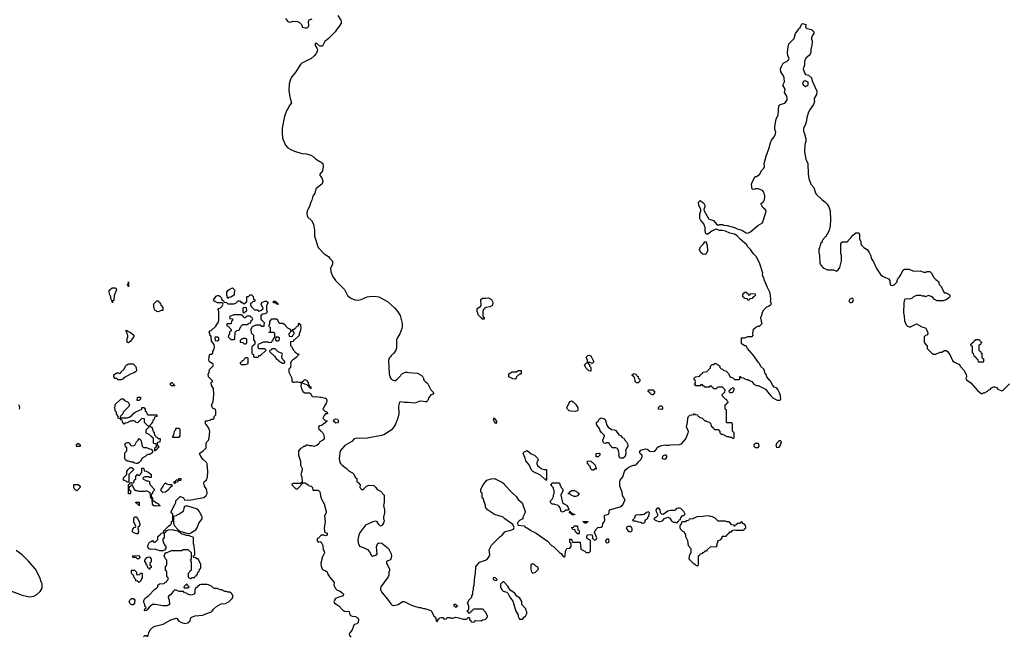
# Model space of a CAD drawing. Header units: inches. Extents: x 1861287 to 2052918, y 204622 to 437896.
# Tile 170 of 215: x 1972639 to 1985936, y 356541 to 364875. Entities that reach past the tile are written whole.
import ezdxf

# ---------------------------------------------------------------- set-up
doc = ezdxf.new("R2010")
doc.units = ezdxf.units.IN
doc.header["$MEASUREMENT"] = 0
for name, color, linetype in [('B9375', 7, 'Continuous'), ('B9376', 7, 'Continuous'), ('B9385', 7, 'Continuous'), ('B9386', 7, 'Continuous')]:
    doc.layers.add(name, color=color, linetype=linetype)

msp = doc.modelspace()

# ---------------------------------------------------------------- linework, layer by layer
at = {"layer": 'B9375', "color": 5}
for points, elevation in [([(1974370, 356534), (1974383, 356590), (1974401, 356630), (1974437, 356663), (1974470, 356679), (1974575, 356705), (1974678, 356762), (1974723, 356777), (1974750, 356785), (1974770, 356782), (1974772, 356770), (1974787, 356747), (1974826, 356726), (1974870, 356716), (1974910, 356722), (1974941, 356750), (1974949, 356791), (1974960, 356800), (1975010, 356818), (1975110, 356826), (1975154, 356846), (1975229, 356871), (1975240, 356880), (1975258, 356910), (1975295, 356945), (1975360, 356980), (1975416, 356984), (1975466, 357010), (1975510, 357054), (1975515, 357065), (1975515, 357090), (1975508, 357110), (1975500, 357120), (1975476, 357136), (1975450, 357138), (1975430, 357148), (1975410, 357148), (1975370, 357168), (1975350, 357168), (1975307, 357187), (1975268, 357188), (1975250, 357198), (1975230, 357218), (1975190, 357238), (1975170, 357242), (1975090, 357242), (1975070, 357238), (1975012, 357188), (1975002, 357170), (1975005, 357130), (1974992, 357110), (1974970, 357102), (1974950, 357098), (1974906, 357110), (1974890, 357126), (1974866, 357130), (1974850, 357146), (1974793, 357147), (1974750, 357166), (1974730, 357166), (1974710, 357148), (1974677, 357103), (1974654, 357090), (1974644, 357076), (1974642, 357070), (1974658, 357030), (1974662, 356970), (1974655, 356965), (1974630, 356955), (1974570, 356954), (1974470, 356969), (1974430, 356969), (1974385, 356935), (1974370, 356906), (1974358, 356902), (1974354, 356890), (1974330, 356886), (1974326, 356890), (1974328, 356912), (1974342, 356918), (1974346, 356930), (1974328, 356948), (1974328, 356970), (1974316, 356996), (1974316, 357024), (1974328, 357050), (1974350, 357072), (1974378, 357090), (1974463, 357177), (1974486, 357190), (1974506, 357210), (1974506, 357230), (1974526, 357250), (1974590, 357254), (1974610, 357274), (1974622, 357278), (1974626, 357290), (1974646, 357310), (1974646, 357330), (1974626, 357350), (1974626, 357410), (1974622, 357422), (1974606, 357430), (1974606, 357490), (1974622, 357498), (1974626, 357510), (1974626, 357570), (1974610, 357586), (1974588, 357630), (1974607, 357673), (1974630, 357674), (1974690, 357702), (1974830, 357702), (1974848, 357712), (1974870, 357714), (1974910, 357714), (1974953, 357673), (1974954, 357590), (1974942, 357570), (1974953, 357547), (1974954, 357430), (1974938, 357422), (1974933, 357407), (1974914, 357390), (1974914, 357350), (1974918, 357338), (1974944, 357324), (1974956, 357324), (1974970, 357334), (1975002, 357338), (1975007, 357353), (1975022, 357358), (1975027, 357373), (1975042, 357378), (1975046, 357410), (1975062, 357418), (1975066, 357450), (1975082, 357458), (1975086, 357470), (1975086, 357510), (1975050, 357586), (1975030, 357586), (1975022, 357602), (1974990, 357606), (1974986, 357610), (1974986, 357630), (1975002, 357638), (1975006, 357650), (1975006, 357690), (1974998, 357710), (1974996, 357764), (1974988, 357790), (1974987, 357867), (1974982, 357882), (1974950, 357888), (1974930, 357898), (1974890, 357902), (1974856, 357916), (1974830, 357922), (1974804, 357944), (1974788, 357950), (1974782, 357962), (1974730, 357969), (1974710, 357979), (1974645, 357975), (1974627, 357967), (1974613, 357967), (1974610, 357946), (1974598, 357942), (1974592, 357928), (1974590, 357866), (1974578, 357862), (1974574, 357850), (1974574, 357830), (1974582, 357810), (1974596, 357776), (1974614, 357750), (1974614, 357730), (1974593, 357707), (1974570, 357698), (1974530, 357698), (1974507, 357707), (1974488, 357708), (1974470, 357718), (1974410, 357715), (1974378, 357730), (1974368, 357750), (1974368, 357770), (1974390, 357814), (1974416, 357824), (1974430, 357834), (1974450, 357814), (1974470, 357814), (1974506, 357850), (1974506, 357890), (1974530, 357914), (1974542, 357918), (1974550, 357934), (1974582, 357938), (1974586, 357970), (1974602, 357978), (1974606, 357990), (1974648, 358030), (1974678, 358050), (1974688, 358070), (1974688, 358092), (1974702, 358098), (1974706, 358110), (1974706, 358190), (1974686, 358210), (1974686, 358230), (1974736, 358324), (1974746, 358350), (1974747, 358373), (1974806, 358430), (1974812, 358432), (1974850, 358414), (1974865, 358385), (1974870, 358382), (1974950, 358387), (1975124, 358416), (1975157, 358443), (1975169, 358470), (1975166, 358510), (1975157, 358537), (1975136, 358570), (1975124, 358610), (1975129, 358630), (1975162, 358658), (1975176, 358690), (1975181, 358770), (1975172, 358870), (1975161, 358890), (1975117, 358930), (1975084, 358970), (1975069, 359010), (1975089, 359031), (1975110, 359042), (1975158, 359090), (1975158, 359150), (1975168, 359170), (1975190, 359192), (1975198, 359222), (1975205, 359310), (1975193, 359353), (1975160, 359400), (1975148, 359410), (1975146, 359450), (1975150, 359454), (1975170, 359454), (1975215, 359465), (1975230, 359474), (1975250, 359474), (1975266, 359490), (1975266, 359510), (1975287, 359533), (1975288, 359590), (1975278, 359610), (1975250, 359622), (1975242, 359630), (1975229, 359670), (1975253, 359710), (1975262, 359810), (1975258, 359890), (1975227, 359933), (1975226, 359970), (1975246, 359990), (1975236, 360000)], 140), ([(1976313, 360000), (1976314, 359990), (1976330, 359974), (1976350, 359974), (1976370, 359982), (1976390, 359982), (1976410, 359974), (1976450, 359974), (1976478, 360000)], 140), ([(1976512, 360000), (1976534, 359970), (1976538, 359938), (1976550, 359934), (1976558, 359918), (1976572, 359912), (1976572, 359888), (1976567, 359887), (1976562, 359902), (1976546, 359910), (1976542, 359922), (1976526, 359930), (1976522, 359942), (1976488, 359948), (1976450, 359966), (1976442, 359958), (1976434, 359926), (1976445, 359885), (1976465, 359845), (1976490, 359832), (1976553, 359833), (1976564, 359824), (1976590, 359782), (1976630, 359778), (1976650, 359781), (1976690, 359771), (1976710, 359771), (1976770, 359758), (1976782, 359750), (1976785, 359710), (1976778, 359690), (1976762, 359670), (1976734, 359610), (1976754, 359590), (1976791, 359571), (1976794, 359550), (1976790, 359546), (1976770, 359546), (1976750, 359526), (1976734, 359490), (1976770, 359454), (1976790, 359454), (1976794, 359450), (1976778, 359442), (1976774, 359430), (1976750, 359418), (1976730, 359398), (1976712, 359388), (1976693, 359387), (1976674, 359370), (1976678, 359338), (1976690, 359334), (1976698, 359318), (1976710, 359314), (1976730, 359294), (1976742, 359270), (1976751, 359231), (1976750, 359206), (1976730, 359186), (1976694, 359170), (1976677, 359143), (1976650, 359118), (1976610, 359108), (1976590, 359115), (1976556, 359116), (1976530, 359126), (1976510, 359126), (1976498, 359122), (1976492, 359108), (1976473, 359107), (1976454, 359090), (1976430, 359078), (1976402, 359050), (1976405, 358990), (1976431, 358910), (1976432, 358852), (1976452, 358810), (1976451, 358770), (1976434, 358730), (1976451, 358690), (1976454, 358626), (1976434, 358610), (1976434, 358606), (1976330, 358606), (1976318, 358602), (1976314, 358590), (1976370, 358534), (1976390, 358534), (1976466, 358614), (1976490, 358614), (1976534, 358590), (1976550, 358574), (1976574, 358570), (1976594, 358550), (1976598, 358518), (1976610, 358514), (1976670, 358514), (1976690, 358494), (1976698, 358470), (1976700, 358440), (1976714, 358394), (1976750, 358332), (1976779, 358230), (1976776, 358210), (1976756, 358170), (1976766, 358090), (1976751, 358010), (1976753, 357953), (1976762, 357942), (1976790, 357934), (1976791, 357910), (1976770, 357898), (1976750, 357906), (1976710, 357906), (1976673, 357867), (1976658, 357862), (1976654, 357850), (1976654, 357830), (1976670, 357814), (1976690, 357822), (1976710, 357814), (1976732, 357770), (1976739, 357710), (1976751, 357690), (1976756, 357670), (1976727, 357613), (1976705, 357530), (1976708, 357490), (1976730, 357444), (1976770, 357427), (1976790, 357411), (1976796, 357390), (1976823, 357343), (1976884, 357270), (1976881, 357230), (1976905, 357185), (1976926, 357166), (1976965, 357150), (1976995, 357130), (1977011, 357110), (1977005, 357090), (1976948, 357072), (1976905, 357050), (1976888, 357030), (1976880, 357010), (1976890, 356990), (1976950, 356954), (1977000, 356900), (1977023, 356883), (1977050, 356878), (1977079, 356879), (1977090, 356872), (1977095, 356835), (1977104, 356824), (1977130, 356814), (1977176, 356810), (1977204, 356790), (1977215, 356770), (1977210, 356729), (1977191, 356710), (1977161, 356699), (1977150, 356690), (1977127, 356630), (1977095, 356590), (1977090, 356570), (1977094, 356550), (1977110, 356530)], 140), ([(1978101, 360000), (1978120, 359980), (1978144, 359964), (1978190, 359874), (1978232, 359830), (1978212, 359808), (1978190, 359806), (1978165, 359770), (1978150, 359726), (1978132, 359708), (1978110, 359709), (1978070, 359719), (1978030, 359714), (1977990, 359695), (1977970, 359694), (1977890, 359703), (1977830, 359703), (1977790, 359709), (1977770, 359704), (1977755, 359650), (1977757, 359550), (1977747, 359490), (1977714, 359406), (1977683, 359357), (1977655, 359325), (1977555, 359265), (1977526, 359254), (1977330, 359221), (1977230, 359214), (1977190, 359218), (1977156, 359210), (1977125, 359175), (1977030, 359118), (1976965, 359050), (1976955, 358950), (1976964, 358890), (1976970, 358878), (1976993, 358853), (1977051, 358810), (1977090, 358771), (1977131, 358751), (1977151, 358731), (1977170, 358694), (1977192, 358672), (1977194, 358630), (1977210, 358622), (1977238, 358590), (1977232, 358550), (1977250, 358532), (1977270, 358522), (1977288, 358532), (1977316, 358564), (1977350, 358582), (1977420, 358580), (1977450, 358554), (1977465, 358525), (1977510, 358502), (1977562, 358450), (1977561, 358350), (1977551, 358310), (1977565, 358250), (1977565, 358210), (1977552, 358150), (1977552, 358130), (1977562, 358110), (1977551, 358069), (1977530, 358038), (1977510, 358028), (1977488, 358050), (1977468, 358088), (1977450, 358095), (1977410, 358089), (1977310, 358045), (1977230, 357933), (1977213, 357890), (1977205, 357845), (1977210, 357805), (1977230, 357761), (1977290, 357739), (1977335, 357715), (1977363, 357683), (1977390, 357632), (1977405, 357625), (1977443, 357637), (1977468, 357652), (1977459, 357750), (1977470, 357792), (1977490, 357805), (1977530, 357801), (1977621, 357730), (1977657, 357657), (1977661, 357630), (1977651, 357590), (1977644, 357576), (1977594, 357550), (1977594, 357530), (1977631, 357451), (1977631, 357430), (1977625, 357410), (1977625, 357370), (1977615, 357345), (1977518, 357210), (1977511, 357190), (1977511, 357171), (1977536, 357130), (1977605, 357045), (1977650, 356978), (1977670, 356961), (1977690, 356958), (1977749, 356971), (1977810, 357012), (1977830, 357012), (1977930, 356961), (1977970, 356947), (1978030, 356931), (1978050, 356931), (1978090, 356918), (1978110, 356918), (1978190, 356891), (1978200, 356880), (1978230, 356814), (1978244, 356804), (1978260, 356780), (1978265, 356750), (1978270, 356742), (1978286, 356750), (1978286, 356770), (1978302, 356778), (1978306, 356790), (1978330, 356794), (1978353, 356793), (1978370, 356774), (1978402, 356778), (1978410, 356794), (1978447, 356793), (1978465, 356785), (1978490, 356785), (1978530, 356798), (1978570, 356792), (1978630, 356774), (1978670, 356774), (1978682, 356778), (1978690, 356794), (1978710, 356794), (1978714, 356790), (1978714, 356770), (1978733, 356753), (1978738, 356738), (1978750, 356734), (1978782, 356738), (1978786, 356750), (1978793, 356753), (1978870, 356752), (1978890, 356762), (1978926, 356770), (1978950, 356794), (1978958, 356810), (1978956, 356816), (1978930, 356866), (1978906, 356890), (1978902, 356902), (1978890, 356906), (1978770, 356906), (1978758, 356902), (1978753, 356887), (1978738, 356882), (1978733, 356867), (1978718, 356862), (1978710, 356846), (1978702, 356862), (1978686, 356870), (1978686, 356890), (1978702, 356898), (1978706, 356910), (1978706, 356950), (1978696, 356976), (1978686, 356990), (1978696, 357004), (1978706, 357030), (1978746, 357070), (1978746, 357090), (1978758, 357110), (1978758, 357150), (1978766, 357170), (1978767, 357207), (1978778, 357230), (1978784, 357350), (1978793, 357390), (1978800, 357480), (1978806, 357494), (1978850, 357542), (1978929, 357571), (1978958, 357590), (1978979, 357621), (1978987, 357647), (1978979, 357710), (1979010, 357774), (1979080, 357840), (1979126, 357890), (1979153, 357907), (1979189, 357951), (1979217, 357963), (1979270, 357975), (1979306, 357990), (1979318, 358010), (1979298, 358050), (1979190, 358129), (1979170, 358149), (1979127, 358167), (1979110, 358168), (1979050, 358189), (1978958, 358250), (1978930, 358288), (1978929, 358310), (1978918, 358350), (1978906, 358370), (1978902, 358402), (1978886, 358410), (1978886, 358470), (1978882, 358482), (1978868, 358488), (1978868, 358530), (1978898, 358590), (1978948, 358650), (1979006, 358670), (1979050, 358675), (1979160, 358620), (1979181, 358601), (1979190, 358585), (1979283, 358483), (1979346, 358426), (1979371, 358390), (1979425, 358345), (1979465, 358230), (1979464, 358216), (1979434, 358150), (1979434, 358130), (1979390, 358108), (1979372, 358090), (1979362, 358070), (1979365, 358045), (1979450, 358032), (1979470, 358012), (1979490, 358005), (1979542, 357970), (1979614, 357934), (1979766, 357826), (1979822, 357770), (1979851, 357751), (1979930, 357672), (1979957, 357657), (1979970, 357634), (1979990, 357614), (1980000, 357617)], 160), ([(1977700, 360000), (1977710, 359998), (1977714, 360000)], 160), ([(1972638, 359610), (1972640, 359630), (1972632, 359670)], 160), ([(1980000, 358237), (1979990, 358228), (1979970, 358218), (1979950, 358226), (1979937, 358277), (1979920, 358300), (1979910, 358309), (1979853, 358327), (1979828, 358328), (1979806, 358350), (1979806, 358370), (1979830, 358394), (1979848, 358430), (1979848, 358452), (1979858, 358470), (1979858, 358510), (1979848, 358528), (1979847, 358547), (1979826, 358570), (1979822, 358582), (1979806, 358590), (1979822, 358598), (1979830, 358614), (1979930, 358614), (1979933, 358593), (1979950, 358554), (1979972, 358530), (1979972, 358508), (1979945, 358450), (1979971, 358350), (1979990, 358331), (1980000, 358326)], 160), ([(1972530, 357153), (1972670, 357097), (1972770, 357074), (1972830, 357083), (1972870, 357105), (1972913, 357147), (1972942, 357190), (1972942, 357250), (1972935, 357270), (1972924, 357290), (1972910, 357338), (1972854, 357450), (1972757, 357557), (1972670, 357644), (1972590, 357702)], 160), ([(1974310, 356534), (1974330, 356552), (1974351, 356551), (1974358, 356538)], 140)]:
    msp.add_lwpolyline(points, dxfattribs=dict(at, elevation=elevation))
for points, elevation in [([(1974690, 359926), (1974666, 359950), (1974688, 359972), (1974692, 359972), (1974714, 359950), (1974718, 359938), (1974730, 359934), (1974730, 359926)], 140), ([(1974090, 359492), (1974116, 359504), (1974155, 359525), (1974181, 359559), (1974205, 359575), (1974286, 359610), (1974286, 359630), (1974290, 359634), (1974313, 359633), (1974334, 359610), (1974334, 359590), (1974353, 359573), (1974354, 359550), (1974370, 359534), (1974490, 359534), (1974492, 359510), (1974458, 359502), (1974452, 359468), (1974438, 359462), (1974433, 359427), (1974418, 359422), (1974413, 359407), (1974394, 359390), (1974398, 359378), (1974413, 359373), (1974434, 359350), (1974434, 359330), (1974444, 359304), (1974454, 359290), (1974458, 359258), (1974470, 359254), (1974478, 359238), (1974490, 359234), (1974510, 359214), (1974530, 359214), (1974534, 359210), (1974533, 359167), (1974498, 359162), (1974494, 359150), (1974498, 359118), (1974514, 359110), (1974512, 359090), (1974498, 359082), (1974490, 359066), (1974478, 359062), (1974470, 359046), (1974466, 359050), (1974466, 359090), (1974482, 359098), (1974486, 359110), (1974482, 359142), (1974450, 359146), (1974446, 359150), (1974446, 359210), (1974442, 359222), (1974430, 359226), (1974422, 359242), (1974410, 359246), (1974386, 359270), (1974348, 359288), (1974346, 359330), (1974386, 359370), (1974382, 359382), (1974367, 359387), (1974326, 359430), (1974326, 359470), (1974322, 359482), (1974290, 359486), (1974230, 359428), (1974206, 359430), (1974202, 359442), (1974170, 359458), (1974152, 359448), (1974130, 359448), (1974090, 359428), (1974058, 359422), (1974050, 359408), (1974042, 359422), (1974030, 359426), (1974022, 359462), (1974007, 359467), (1974002, 359482), (1973968, 359488), (1973968, 359510), (1973948, 359550), (1973946, 359570), (1973926, 359590), (1973926, 359610), (1973918, 359630), (1973928, 359650), (1973930, 359674), (1974008, 359752), (1974034, 359750), (1974054, 359730), (1974104, 359704), (1974122, 359670), (1974111, 359649), (1974034, 359570), (1974033, 359547), (1973994, 359510), (1973998, 359498), (1974010, 359494)], 140), ([(1974250, 359728), (1974226, 359730), (1974230, 359774), (1974272, 359772), (1974272, 359748)], 140), ([(1976910, 359422), (1976883, 359443), (1976878, 359450), (1976887, 359473), (1976910, 359482), (1976930, 359474), (1976942, 359450), (1976930, 359428)], 140), ([(1979070, 359418), (1979050, 359438), (1979038, 359470), (1979050, 359494), (1979065, 359465), (1979078, 359450), (1979078, 359430)], 160), ([(1974710, 359226), (1974706, 359230), (1974706, 359250), (1974722, 359258), (1974728, 359312), (1974746, 359330), (1974746, 359350), (1974750, 359354), (1974790, 359354), (1974800, 359340), (1974802, 359250), (1974790, 359226)], 140), ([(1974210, 358878), (1974190, 358882), (1974170, 358894), (1974150, 358895), (1974110, 358909), (1974089, 358909), (1974067, 358927), (1974058, 358950), (1974060, 359020), (1974086, 359050), (1974086, 359090), (1974066, 359110), (1974058, 359130), (1974066, 359150), (1974090, 359162), (1974110, 359162), (1974122, 359150), (1974138, 359118), (1974170, 359114), (1974195, 359125), (1974218, 359170), (1974238, 359190), (1974250, 359214), (1974273, 359193), (1974280, 359180), (1974293, 359113), (1974310, 359094), (1974350, 359092), (1974393, 359073), (1974412, 359072), (1974434, 359050), (1974433, 359027), (1974410, 359006), (1974390, 358998), (1974370, 358998), (1974352, 358988), (1974334, 358970), (1974292, 358948), (1974272, 358910), (1974250, 358888), (1974230, 358878)], 140), ([(1973410, 359106), (1973408, 359110), (1973408, 359132), (1973430, 359152), (1973454, 359130), (1973454, 359110), (1973450, 359106)], 140), ([(1979750, 358646), (1979742, 358662), (1979730, 358666), (1979670, 358718), (1979568, 358768), (1979550, 358786), (1979518, 358858), (1979474, 358914), (1979464, 358950), (1979438, 359010), (1979446, 359030), (1979490, 359051), (1979547, 359007), (1979591, 358990), (1979632, 358950), (1979642, 358930), (1979624, 358884), (1979622, 358870), (1979631, 358850), (1979661, 358821), (1979690, 358805), (1979726, 358794), (1979750, 358794), (1979754, 358790), (1979754, 358650)], 160), ([(1974090, 358626), (1974076, 358636), (1974050, 358646), (1974038, 358670), (1974050, 358694), (1974086, 358730), (1974087, 358767), (1974098, 358790), (1974130, 358822), (1974150, 358822), (1974171, 358811), (1974174, 358790), (1974113, 358727), (1974114, 358626), (1974110, 358626)], 140), ([(1974390, 358686), (1974378, 358698), (1974330, 358698), (1974310, 358686), (1974302, 358678), (1974302, 358670), (1974350, 358642), (1974370, 358642), (1974392, 358632), (1974392, 358610), (1974402, 358590), (1974454, 358530), (1974454, 358510), (1974434, 358490), (1974434, 358470), (1974418, 358462), (1974414, 358450), (1974418, 358418), (1974431, 358411), (1974434, 358374), (1974450, 358372), (1974485, 358345), (1974514, 358330), (1974518, 358318), (1974534, 358310), (1974530, 358306), (1974510, 358306), (1974490, 358298), (1974470, 358306), (1974450, 358306), (1974430, 358326), (1974426, 358390), (1974422, 358402), (1974408, 358410), (1974402, 358482), (1974350, 358506), (1974330, 358498), (1974250, 358498), (1974227, 358507), (1974208, 358508), (1974178, 358538), (1974162, 358582), (1974150, 358586), (1974138, 358582), (1974133, 358567), (1974118, 358562), (1974114, 358530), (1974118, 358518), (1974134, 358510), (1974134, 358470), (1974130, 358466), (1974110, 358466), (1974106, 358470), (1974108, 358592), (1974122, 358598), (1974126, 358614), (1974170, 358614), (1974186, 358630), (1974186, 358650), (1974206, 358670), (1974206, 358710), (1974222, 358718), (1974227, 358733), (1974234, 358730), (1974238, 358718), (1974250, 358714), (1974262, 358718), (1974266, 358730), (1974287, 358753), (1974286, 358810), (1974290, 358814), (1974310, 358814), (1974314, 358810), (1974318, 358778), (1974350, 358774), (1974364, 358764), (1974380, 358760), (1974414, 358730), (1974413, 358687)], 140), ([(1974730, 358606), (1974726, 358610), (1974726, 358630), (1974742, 358638), (1974750, 358654), (1974782, 358658), (1974790, 358674), (1974813, 358673), (1974814, 358650), (1974810, 358646), (1974790, 358646), (1974778, 358642), (1974770, 358626), (1974738, 358622)], 140), ([(1973410, 358508), (1973383, 358523), (1973368, 358550), (1973370, 358594), (1973430, 358594), (1973454, 358570), (1973450, 358546)], 140), ([(1974570, 358486), (1974546, 358510), (1974548, 358530), (1974568, 358550), (1974587, 358593), (1974610, 358614), (1974624, 358604), (1974650, 358594), (1974693, 358593), (1974693, 358567), (1974678, 358562), (1974674, 358550), (1974658, 358542), (1974653, 358527), (1974610, 358488)], 140), ([(1974250, 358306), (1974242, 358322), (1974227, 358327), (1974222, 358342), (1974207, 358347), (1974207, 358353), (1974253, 358353), (1974254, 358310)], 140), ([(1974910, 358301), (1974880, 358300), (1974865, 358295), (1974862, 358290), (1974845, 358230), (1974790, 358189), (1974761, 358179), (1974750, 358168), (1974718, 358162), (1974714, 358150), (1974714, 358070), (1974730, 358034), (1974780, 357980), (1974802, 357962), (1974910, 357931), (1974930, 357931), (1974950, 357938), (1975019, 357981), (1975035, 358005), (1975056, 358070), (1975103, 358130), (1975103, 358150), (1975097, 358170), (1975086, 358186), (1975067, 358230), (1975040, 358260)], 140), ([(1974210, 357926), (1974168, 357948), (1974158, 357970), (1974166, 357990), (1974190, 358014), (1974202, 358018), (1974206, 358030), (1974178, 358090), (1974178, 358130), (1974190, 358154), (1974210, 358154), (1974230, 358134), (1974250, 358094), (1974262, 358050), (1974253, 358027), (1974238, 358022), (1974234, 358010), (1974242, 357950), (1974230, 357928)], 140), ([(1974230, 357588), (1974210, 357606), (1974170, 357606), (1974166, 357610), (1974166, 357630), (1974250, 357634), (1974262, 357610), (1974250, 357589)], 140), ([(1974390, 357446), (1974382, 357462), (1974367, 357467), (1974362, 357502), (1974347, 357507), (1974346, 357530), (1974328, 357550), (1974328, 357572), (1974356, 357604), (1974370, 357612), (1974390, 357614), (1974412, 357590), (1974412, 357548), (1974394, 357530), (1974398, 357498), (1974412, 357492), (1974412, 357470), (1974398, 357462)], 140), ([(1974230, 357374), (1974262, 357378), (1974270, 357394), (1974293, 357393), (1974292, 357330), (1974282, 357318), (1974274, 357290), (1974250, 357268), (1974230, 357286), (1974206, 357290), (1974206, 357310), (1974186, 357330), (1974182, 357362), (1974170, 357366), (1974148, 357388), (1974150, 357434), (1974190, 357434), (1974214, 357410), (1974218, 357378)], 140), ([(1979550, 357518), (1979542, 357510), (1979542, 357450), (1979550, 357414), (1979570, 357394), (1979590, 357402), (1979606, 357410), (1979646, 357450), (1979635, 357475), (1979610, 357488), (1979590, 357508), (1979576, 357516)], 160), ([(1979050, 357338), (1979034, 357330), (1979034, 357310), (1979070, 357294), (1979082, 357298), (1979086, 357310), (1979070, 357326)], 160), ([(1974890, 357246), (1974854, 357210), (1974858, 357198), (1974870, 357194), (1974910, 357194), (1974926, 357210), (1974907, 357227), (1974902, 357242)], 140), ([(1979164, 357276), (1979133, 357247), (1979132, 357210), (1979152, 357170), (1979170, 357152), (1979216, 357136), (1979230, 357122), (1979256, 357070), (1979298, 357018), (1979341, 356881), (1979372, 356830), (1979372, 356810), (1979390, 356774), (1979430, 356772), (1979456, 356804), (1979468, 356812), (1979488, 356850), (1979488, 356870), (1979478, 356890), (1979474, 356914), (1979418, 356970), (1979422, 356990), (1979419, 357010), (1979395, 357055), (1979349, 357089), (1979325, 357125), (1979263, 357163), (1979230, 357218), (1979175, 357275)], 160), ([(1974150, 356966), (1974126, 356990), (1974118, 357010), (1974126, 357030), (1974150, 357052), (1974172, 357052), (1974184, 357044), (1974192, 357030), (1974191, 356990), (1974170, 356968)], 140), ([(1978530, 356926), (1978522, 356942), (1978506, 356950), (1978506, 356970), (1978510, 356974), (1978530, 356974), (1978538, 356958), (1978554, 356950), (1978538, 356942)], 160)]:
    msp.add_lwpolyline(points, close=True, dxfattribs=dict(at, elevation=elevation))
at = {"layer": 'B9376', "color": 5}
for points, elevation in [([(1976934, 364930), (1976976, 364870), (1976979, 364850), (1976979, 364830), (1976959, 364790), (1976924, 364750), (1976899, 364710), (1976810, 364621), (1976760, 364580), (1976730, 364515), (1976690, 364515), (1976650, 364555), (1976630, 364555), (1976628, 364528), (1976651, 364491), (1976659, 364470), (1976657, 364450), (1976643, 364417), (1976615, 364385), (1976570, 364346), (1976510, 364319), (1976450, 364285), (1976432, 364268), (1976404, 364230), (1976368, 364170), (1976316, 364104), (1976297, 364070), (1976276, 364010), (1976274, 363914), (1976293, 363810), (1976311, 363750), (1976277, 363710), (1976270, 363690), (1976245, 363650), (1976214, 363570), (1976184, 363410), (1976184, 363350), (1976190, 363274), (1976196, 363250), (1976230, 363178), (1976261, 363141), (1976290, 363123), (1976350, 363096), (1976450, 363068), (1976510, 363061), (1976570, 363043), (1976604, 363024), (1976634, 362994), (1976690, 362958), (1976710, 362951), (1976731, 362930), (1976736, 362890), (1976727, 362833), (1976721, 362819), (1976692, 362788), (1976691, 362770), (1976717, 362737), (1976728, 362710), (1976731, 362689), (1976723, 362657), (1976703, 362637), (1976638, 362590), (1976625, 362530), (1976598, 362490), (1976591, 362470), (1976586, 362434), (1976570, 362408), (1976551, 362349), (1976519, 362290), (1976516, 362250), (1976526, 362210), (1976580, 362160), (1976605, 362110), (1976620, 362030), (1976620, 361950), (1976670, 361798), (1976752, 361710), (1976810, 361672), (1976825, 361645), (1976862, 361610), (1976862, 361570), (1976838, 361510), (1976841, 361470), (1976865, 361410), (1976903, 361350), (1977027, 361230), (1977065, 361145), (1977110, 361111), (1977167, 361087), (1977210, 361083), (1977250, 361093), (1977333, 361127), (1977365, 361135), (1977430, 361137), (1977490, 361127), (1977604, 361064), (1977702, 360982), (1977747, 360927), (1977775, 360875), (1977804, 360770), (1977806, 360730), (1977801, 360699), (1977773, 360627), (1977736, 360570), (1977729, 360550), (1977726, 360434), (1977718, 360410), (1977690, 360366), (1977670, 360346), (1977658, 360342), (1977642, 360310), (1977630, 360298), (1977621, 360270), (1977630, 360092), (1977639, 360050), (1977650, 360025), (1977670, 360006), (1977700, 360000)], 160), ([(1976228, 364890), (1976256, 364856), (1976270, 364845), (1976290, 364843), (1976333, 364853), (1976391, 364851), (1976417, 364837), (1976445, 364810), (1976454, 364786), (1976454, 364774), (1976495, 364765), (1976515, 364765), (1976530, 364772), (1976538, 364782), (1976542, 364790), (1976539, 364850), (1976549, 364871), (1976590, 364887)], 160), ([(1975236, 360000), (1975187, 360047), (1975186, 360090), (1975196, 360104), (1975198, 360130), (1975208, 360150), (1975248, 360190), (1975255, 360210), (1975250, 360218), (1975202, 360250), (1975194, 360270), (1975196, 360324), (1975207, 360353), (1975230, 360354), (1975246, 360370), (1975246, 360390), (1975256, 360404), (1975267, 360433), (1975268, 360450), (1975267, 360487), (1975228, 360530), (1975226, 360590), (1975222, 360602), (1975206, 360610), (1975206, 360630), (1975198, 360650), (1975209, 360670), (1975224, 360676), (1975287, 360733), (1975322, 360790), (1975328, 360810), (1975328, 360890), (1975326, 360930), (1975318, 360950), (1975320, 360960), (1975326, 360970), (1975350, 360982), (1975375, 361005), (1975386, 361030), (1975382, 361042), (1975367, 361047), (1975310, 361049), (1975269, 361069), (1975258, 361090), (1975290, 361138), (1975310, 361145), (1975330, 361145), (1975340, 361140), (1975360, 361120), (1975370, 361094), (1975393, 361073), (1975398, 361058), (1975430, 361054), (1975450, 361034), (1975530, 361034), (1975556, 361044), (1975590, 361074), (1975610, 361074), (1975630, 361054), (1975653, 361053), (1975658, 361038), (1975670, 361034), (1975682, 361038), (1975687, 361053), (1975702, 361058), (1975706, 361070), (1975706, 361130), (1975710, 361134), (1975730, 361134), (1975750, 361154), (1975770, 361154), (1975793, 361133), (1975798, 361098), (1975814, 361090), (1975814, 361070), (1975810, 361066), (1975790, 361066), (1975773, 361047), (1975758, 361042), (1975754, 361030), (1975758, 360998), (1975770, 360994), (1975810, 360954), (1975850, 360954), (1975858, 360938), (1975870, 360934), (1975896, 360944), (1975926, 360970), (1975898, 361030), (1975907, 361053), (1975949, 361071), (1975970, 361072), (1975993, 361053), (1975972, 361010), (1975972, 360950), (1975982, 360930), (1975973, 360907), (1975950, 360898), (1975924, 360896), (1975898, 360882), (1975894, 360870), (1975894, 360830), (1975898, 360818), (1975910, 360814), (1975940, 360780), (1975942, 360770), (1975934, 360750), (1975934, 360730), (1975908, 360728), (1975887, 360747), (1975830, 360748), (1975778, 360722), (1975762, 360690), (1975764, 360644), (1975794, 360610), (1975794, 360550), (1975813, 360527), (1975814, 360490), (1975798, 360482), (1975794, 360470), (1975778, 360462), (1975774, 360450), (1975774, 360370), (1975778, 360358), (1975794, 360350), (1975798, 360318), (1975810, 360314), (1975850, 360314), (1975862, 360318), (1975870, 360334), (1975890, 360334), (1975966, 360410), (1975950, 360426), (1975867, 360427), (1975858, 360450), (1975858, 360470), (1975866, 360490), (1975930, 360522), (1975990, 360522), (1976010, 360514), (1976042, 360518), (1976047, 360533), (1976062, 360538), (1976066, 360570), (1976082, 360578), (1976086, 360590), (1976086, 360630), (1976082, 360642), (1976070, 360646), (1976010, 360646), (1976006, 360650), (1976022, 360658), (1976026, 360670), (1976026, 360710), (1976006, 360730), (1976007, 360747), (1976018, 360770), (1976018, 360790), (1976030, 360814), (1976046, 360830), (1976110, 360834), (1976140, 360780), (1976152, 360772), (1976191, 360771), (1976222, 360750), (1976232, 360732), (1976254, 360710), (1976290, 360694), (1976298, 360678), (1976310, 360674), (1976322, 360678), (1976330, 360694), (1976350, 360694), (1976387, 360733), (1976402, 360738), (1976406, 360770), (1976410, 360774), (1976418, 360758), (1976430, 360754), (1976434, 360710), (1976433, 360673), (1976412, 360630), (1976412, 360608), (1976350, 360546), (1976338, 360542), (1976330, 360526), (1976298, 360522), (1976294, 360510), (1976294, 360470), (1976312, 360452), (1976330, 360414), (1976354, 360390), (1976358, 360378), (1976373, 360373), (1976390, 360354), (1976410, 360354), (1976414, 360350), (1976398, 360342), (1976394, 360330), (1976374, 360310), (1976351, 360289), (1976325, 360275), (1976306, 360254), (1976298, 360230), (1976302, 360210), (1976294, 360190), (1976294, 360170), (1976278, 360162), (1976274, 360150), (1976274, 360110), (1976312, 360032), (1976313, 360000)], 140), ([(1977714, 360000), (1977733, 360010), (1977759, 360041), (1977810, 360091), (1977850, 360112), (1977870, 360112), (1977890, 360105), (1978010, 360096), (1978062, 360070), (1978082, 360050), (1978091, 360030), (1978092, 360010), (1978101, 360000)], 160), ([(1976478, 360000), (1976490, 360011), (1976510, 360002), (1976512, 360000)], 140)]:
    msp.add_lwpolyline(points, dxfattribs=dict(at, elevation=elevation))
for points, elevation in [([(1974110, 361266), (1974102, 361282), (1974089, 361290), (1974102, 361298), (1974106, 361330), (1974110, 361334)], 140), ([(1973890, 361046), (1973888, 361070), (1973870, 361106), (1973868, 361130), (1973856, 361156), (1973849, 361190), (1973849, 361211), (1973856, 361224), (1973886, 361250), (1973927, 361253), (1973942, 361242), (1973944, 361224), (1973914, 361146), (1973910, 361086), (1973894, 361070), (1973894, 361050)], 140), ([(1975450, 361106), (1975438, 361150), (1975438, 361190), (1975450, 361214), (1975466, 361230), (1975512, 361252), (1975534, 361230), (1975542, 361210), (1975534, 361190), (1975534, 361150), (1975490, 361126), (1975458, 361122)], 140), ([(1974510, 360928), (1974490, 360929), (1974481, 360941), (1974470, 360946), (1974454, 360970), (1974450, 360986), (1974450, 361034), (1974490, 361074), (1974513, 361073), (1974518, 361058), (1974534, 361050), (1974550, 361014), (1974573, 360987), (1974574, 360950), (1974570, 360946), (1974550, 360946)], 140), ([(1976130, 361026), (1976108, 361028), (1976102, 361042), (1976090, 361046), (1976070, 361046), (1976066, 361050), (1976066, 361070), (1976094, 361070), (1976098, 361058), (1976114, 361050), (1976118, 361038), (1976130, 361034)], 140), ([(1978910, 360826), (1978887, 360827), (1978882, 360842), (1978870, 360846), (1978830, 360886), (1978827, 360907), (1978818, 360930), (1978818, 360970), (1978862, 360998), (1978869, 361010), (1978868, 361092), (1978887, 361113), (1978930, 361111), (1978970, 361116), (1979010, 361091), (1979026, 361066), (1979030, 361046), (1979022, 361018), (1979014, 361006), (1978990, 360994), (1978937, 360983), (1978912, 360968), (1978904, 360956), (1978892, 360930), (1978893, 360873), (1978898, 360858), (1978912, 360850)], 160), ([(1975690, 360986), (1975658, 360982), (1975654, 360970), (1975654, 360930), (1975658, 360918), (1975670, 360914), (1975687, 360933), (1975702, 360938), (1975706, 360950), (1975702, 360982)], 140), ([(1975630, 360886), (1975530, 360886), (1975478, 360862), (1975474, 360850), (1975478, 360838), (1975513, 360833), (1975514, 360810), (1975498, 360802), (1975494, 360770), (1975490, 360766), (1975450, 360766), (1975438, 360762), (1975434, 360750), (1975438, 360738), (1975453, 360733), (1975493, 360687), (1975494, 360670), (1975474, 360650), (1975474, 360630), (1975464, 360616), (1975454, 360590), (1975490, 360554), (1975530, 360554), (1975542, 360558), (1975546, 360570), (1975547, 360653), (1975570, 360674), (1975602, 360678), (1975626, 360730), (1975650, 360754), (1975710, 360754), (1975722, 360758), (1975730, 360774), (1975762, 360778), (1975766, 360810), (1975782, 360818), (1975786, 360830), (1975782, 360842), (1975767, 360847), (1975762, 360862), (1975750, 360866), (1975710, 360866), (1975698, 360862), (1975690, 360846), (1975670, 360846), (1975662, 360862), (1975650, 360866), (1975642, 360882)], 140), ([(1974110, 360509), (1974088, 360510), (1974088, 360568), (1974098, 360590), (1974098, 360610), (1974088, 360628), (1974082, 360662), (1974066, 360670), (1974070, 360674), (1974090, 360674), (1974102, 360662), (1974130, 360652), (1974182, 360610), (1974182, 360590), (1974174, 360586), (1974130, 360524)], 140), ([(1976330, 360666), (1976298, 360662), (1976293, 360647), (1976274, 360630), (1976278, 360598), (1976310, 360594), (1976322, 360598), (1976327, 360613), (1976346, 360630), (1976342, 360662)], 140), ([(1975310, 360586), (1975278, 360582), (1975274, 360570), (1975278, 360538), (1975310, 360534), (1975326, 360550), (1975326, 360570)], 140), ([(1975690, 360566), (1975650, 360566), (1975638, 360562), (1975633, 360547), (1975618, 360542), (1975614, 360530), (1975618, 360518), (1975650, 360514), (1975670, 360494), (1975690, 360494), (1975702, 360498), (1975706, 360510), (1975706, 360550), (1975702, 360562)], 140), ([(1976130, 360586), (1976098, 360582), (1976094, 360550), (1976110, 360534), (1976130, 360534), (1976142, 360538), (1976146, 360570)], 140), ([(1976090, 360426), (1976050, 360426), (1976038, 360422), (1976034, 360410), (1976018, 360402), (1976014, 360390), (1976084, 360324), (1976105, 360285), (1976133, 360273), (1976138, 360258), (1976164, 360244), (1976190, 360234), (1976210, 360234), (1976218, 360242), (1976218, 360250), (1976210, 360266), (1976187, 360287), (1976178, 360310), (1976178, 360330), (1976186, 360350), (1976182, 360362), (1976130, 360386)], 140), ([(1975710, 360306), (1975690, 360306), (1975650, 360266), (1975638, 360262), (1975633, 360247), (1975618, 360242), (1975614, 360230), (1975630, 360214), (1975690, 360214), (1975710, 360222), (1975726, 360230), (1975726, 360290), (1975722, 360302)], 140), ([(1973970, 360006), (1973950, 360026), (1973930, 360026), (1973908, 360048), (1973910, 360074), (1973926, 360090), (1973950, 360102), (1973970, 360102), (1973990, 360094), (1974002, 360098), (1974006, 360110), (1974048, 360150), (1974066, 360190), (1974086, 360210), (1974110, 360222), (1974170, 360222), (1974177, 360217), (1974202, 360190), (1974212, 360170), (1974214, 360130), (1974204, 360116), (1974180, 360100), (1974137, 360083), (1974045, 360035), (1974037, 360023), (1974010, 360008)], 140), ([(1979330, 360018), (1979300, 360020), (1979246, 360050), (1979246, 360090), (1979290, 360114), (1979350, 360114), (1979370, 360134), (1979410, 360134), (1979410, 360086), (1979390, 360086), (1979350, 360046), (1979338, 360022)], 160)]:
    msp.add_lwpolyline(points, close=True, dxfattribs=dict(at, elevation=elevation))
at = {"layer": 'B9385', "color": 5, "elevation": 160}
for points in [[(1980000, 357617), (1980002, 357618), (1980006, 357630), (1980008, 357690), (1980026, 357730), (1980067, 357733), (1980087, 357753), (1980087, 357787), (1980082, 357802), (1980068, 357810), (1980070, 357854), (1980092, 357852), (1980098, 357818), (1980110, 357814), (1980210, 357814), (1980218, 357718), (1980272, 357692), (1980290, 357674), (1980330, 357674), (1980346, 357690), (1980346, 357830), (1980342, 357842), (1980302, 357862), (1980298, 357870), (1980300, 357900), (1980310, 357912), (1980350, 357918), (1980372, 357912), (1980373, 357873), (1980378, 357858), (1980390, 357854), (1980402, 357842), (1980416, 357844), (1980426, 357850), (1980435, 357870), (1980402, 357942), (1980409, 357971), (1980450, 358014), (1980470, 358011), (1980490, 358016), (1980509, 358030), (1980514, 358066), (1980532, 358088), (1980543, 358110), (1980535, 358150), (1980538, 358170), (1980543, 358177), (1980590, 358194), (1980598, 358210), (1980598, 358230), (1980606, 358250), (1980749, 358291), (1980783, 358317), (1980815, 358390), (1980795, 358415), (1980778, 358450), (1980775, 358490), (1980742, 358570), (1980742, 358630), (1980749, 358651), (1980783, 358697), (1980808, 358770), (1980826, 358794), (1980850, 358818), (1980890, 358842), (1980930, 358852), (1980950, 358852), (1980970, 358862), (1980990, 358894), (1981030, 358934), (1981046, 358970), (1981046, 358990), (1981023, 359003), (1981008, 359028), (1981025, 359055), (1981090, 359076), (1981111, 359071), (1981150, 359045), (1981200, 359040), (1981215, 359045), (1981238, 359070), (1981250, 359091), (1981270, 359105), (1981310, 359121), (1981350, 359131), (1981370, 359126), (1981410, 359126), (1981430, 359131), (1981550, 359132), (1981578, 359142), (1981635, 359210), (1981665, 359290), (1981669, 359310), (1981642, 359370), (1981659, 359430), (1981662, 359490), (1981669, 359510), (1981690, 359532), (1981742, 359538), (1981750, 359554), (1981758, 359538), (1981793, 359533), (1981798, 359518), (1981813, 359513), (1981818, 359498), (1981850, 359494), (1981890, 359454), (1981910, 359454), (1981924, 359444), (1981950, 359434), (1981972, 359412), (1981978, 359378), (1981992, 359372), (1981998, 359358), (1982013, 359353), (1982018, 359338), (1982030, 359334), (1982070, 359334), (1982094, 359310), (1982094, 359290), (1982110, 359274), (1982130, 359274), (1982190, 359242), (1982210, 359242), (1982230, 359232), (1982250, 359234), (1982270, 359214), (1982282, 359218), (1982286, 359230), (1982286, 359290), (1982267, 359313), (1982266, 359410), (1982262, 359422), (1982250, 359426), (1982190, 359426), (1982186, 359430), (1982186, 359590), (1982182, 359602), (1982166, 359610), (1982166, 359670), (1982182, 359678), (1982187, 359693), (1982202, 359698), (1982206, 359710), (1982187, 359727), (1982182, 359742), (1982170, 359746), (1982130, 359786), (1982126, 359810), (1982147, 359833), (1982162, 359838), (1982166, 359870), (1982130, 359906), (1982070, 359906), (1982058, 359902), (1982050, 359886), (1982010, 359886), (1982002, 359902), (1981987, 359907), (1981982, 359922), (1981970, 359926), (1981958, 359922), (1981950, 359906), (1981890, 359906), (1981882, 359922), (1981867, 359927), (1981862, 359942), (1981850, 359946), (1981838, 359942), (1981830, 359926), (1981770, 359928), (1981762, 359942), (1981746, 359950), (1981762, 359958), (1981766, 359970), (1981762, 360000)], [(1981013, 360000), (1981014, 359990), (1980990, 359966), (1980970, 359966), (1980950, 359986), (1980949, 360000)], [(1982493, 360000), (1982524, 359984), (1982554, 359950), (1982590, 359932), (1982614, 359930), (1982710, 359882), (1982760, 359820), (1982771, 359811), (1982782, 359790), (1982810, 359762), (1982870, 359732), (1982910, 359734), (1982918, 359750), (1982915, 359790), (1982902, 359830), (1982878, 359878), (1982858, 359898), (1982829, 359909), (1982808, 359930), (1982778, 359990), (1982770, 360000)], [(1985437, 360000), (1985486, 359966), (1985580, 359860), (1985624, 359824), (1985636, 359824), (1985650, 359832), (1985670, 359832), (1985710, 359852), (1985728, 359870), (1985743, 359877), (1985763, 359897), (1985790, 359914), (1985810, 359912), (1985830, 359902), (1985850, 359882), (1985890, 359862), (1985916, 359864), (1986005, 359955)], [(1980000, 358326), (1980032, 358310), (1980052, 358268), (1980053, 358247), (1980010, 358246), (1980000, 358237)]]:
    msp.add_lwpolyline(points, dxfattribs=at)
for points in [[(1981170, 359806), (1981162, 359822), (1981146, 359830), (1981142, 359842), (1981126, 359850), (1981129, 359871), (1981190, 359874), (1981198, 359858), (1981210, 359854), (1981214, 359830), (1981190, 359806)], [(1982270, 359898), (1982238, 359882), (1982233, 359867), (1982218, 359862), (1982214, 359850), (1982230, 359834), (1982250, 359834), (1982270, 359842), (1982286, 359870), (1982286, 359890)], [(1980142, 359578), (1980082, 359582), (1980058, 359590), (1980038, 359610), (1980028, 359630), (1980070, 359714), (1980090, 359722), (1980114, 359710), (1980150, 359674), (1980178, 359630), (1980178, 359610), (1980170, 359589)], [(1981310, 359608), (1981268, 359610), (1981268, 359632), (1981290, 359654), (1981310, 359654), (1981320, 359640), (1981320, 359620)], [(1980750, 358948), (1980738, 358958), (1980729, 358990), (1980734, 359010), (1980724, 359050), (1980710, 359078), (1980690, 359089), (1980646, 359090), (1980607, 359127), (1980598, 359150), (1980590, 359158), (1980565, 359155), (1980550, 359146), (1980528, 359150), (1980518, 359170), (1980515, 359190), (1980526, 359230), (1980538, 359250), (1980536, 359256), (1980496, 359296), (1980480, 359320), (1980469, 359350), (1980435, 359395), (1980429, 359410), (1980429, 359431), (1980449, 359450), (1980464, 359476), (1980490, 359496), (1980526, 359486), (1980545, 359470), (1980570, 359394), (1980587, 359367), (1980630, 359338), (1980670, 359331), (1980690, 359322), (1980730, 359262), (1980753, 359253), (1980774, 359230), (1980798, 359218), (1980812, 359190), (1980832, 359170), (1980852, 359132), (1980852, 359110), (1980827, 359073), (1980821, 359050), (1980825, 359030), (1980822, 358990), (1980810, 358966), (1980790, 358948)], [(1982910, 359186), (1982885, 359175), (1982862, 359150), (1982852, 359130), (1982858, 359098), (1982890, 359094), (1982910, 359114), (1982926, 359170)], [(1982610, 359146), (1982570, 359146), (1982554, 359130), (1982554, 359110), (1982570, 359094), (1982610, 359094), (1982626, 359110), (1982622, 359142)], [(1980370, 358788), (1980348, 358810), (1980342, 358842), (1980330, 358846), (1980322, 358862), (1980306, 358870), (1980306, 358910), (1980350, 358914), (1980358, 358898), (1980370, 358894), (1980410, 358854), (1980418, 358818), (1980434, 358810), (1980430, 358806), (1980410, 358806), (1980390, 358788)], [(1980430, 358966), (1980426, 358970), (1980426, 359010), (1980470, 359014), (1980474, 359010), (1980474, 358990), (1980450, 358966)], [(1981350, 358989), (1981330, 358982), (1981321, 358970), (1981316, 358950), (1981330, 358939), (1981350, 358937), (1981370, 358948), (1981381, 358970), (1981369, 358989)], [(1980150, 358429), (1980126, 358430), (1980088, 358448), (1980070, 358466), (1980050, 358466), (1980046, 358470), (1980062, 358478), (1980066, 358490), (1980090, 358512), (1980130, 358512), (1980174, 358490), (1980194, 358470), (1980170, 358438)], [(1980074, 358214), (1980086, 358214), (1980102, 358202), (1980134, 358190), (1980134, 358186), (1980130, 358186), (1980110, 358178), (1980086, 358190), (1980082, 358202), (1980066, 358210), (1980067, 358233), (1980074, 358226)], [(1981550, 358275), (1981530, 358275), (1981511, 358269), (1981490, 358248), (1981477, 358243), (1981430, 358243), (1981390, 358233), (1981330, 358189), (1981310, 358194), (1981294, 358210), (1981287, 358250), (1981272, 358272), (1981249, 358271), (1981231, 358250), (1981233, 358230), (1981251, 358191), (1981251, 358170), (1981230, 358148), (1981202, 358130), (1981222, 358110), (1981270, 358091), (1981290, 358091), (1981318, 358102), (1981349, 358131), (1981390, 358151), (1981417, 358137), (1981440, 358100), (1981450, 358092), (1981470, 358082), (1981490, 358082), (1981510, 358074), (1981522, 358078), (1981527, 358093), (1981542, 358098), (1981547, 358113), (1981562, 358118), (1981567, 358153), (1981582, 358158), (1981590, 358174), (1981610, 358174), (1981626, 358190), (1981608, 358230), (1981569, 358269)], [(1981130, 358223), (1981104, 358216), (1981070, 358189), (1981050, 358182), (1981010, 358184), (1980962, 358178), (1980951, 358169), (1980942, 358138), (1980914, 358110), (1980930, 358102), (1980950, 358102), (1980990, 358086), (1981025, 358085), (1981050, 358072), (1981070, 358074), (1981086, 358090), (1981086, 358110), (1981106, 358130), (1981122, 358138), (1981122, 358150), (1981133, 358167), (1981145, 358210)], [(1981950, 358168), (1981893, 358167), (1981870, 358158), (1981785, 358155), (1981730, 358128), (1981678, 358122), (1981670, 358106), (1981638, 358102), (1981630, 358086), (1981590, 358086), (1981578, 358082), (1981574, 358050), (1981558, 358042), (1981554, 358030), (1981554, 358010), (1981562, 357990), (1981590, 357962), (1981612, 357952), (1981632, 357912), (1981632, 357890), (1981657, 357837), (1981667, 357767), (1981702, 357730), (1981702, 357670), (1981682, 357630), (1981682, 357610), (1981674, 357590), (1981734, 357530), (1981757, 357517), (1981770, 357502), (1981790, 357494), (1981802, 357498), (1981806, 357510), (1981806, 357630), (1981822, 357638), (1981830, 357654), (1981862, 357658), (1981867, 357673), (1981882, 357678), (1981890, 357694), (1981922, 357698), (1981927, 357713), (1981970, 357752), (1982050, 357754), (1982058, 357770), (1982058, 357790), (1982067, 357813), (1982069, 357831), (1982106, 357850), (1982126, 357870), (1982126, 357890), (1982130, 357894), (1982170, 357894), (1982182, 357898), (1982187, 357913), (1982202, 357918), (1982206, 357930), (1982222, 357938), (1982230, 357954), (1982250, 357954), (1982270, 357974), (1982290, 357982), (1982310, 357974), (1982410, 357974), (1982422, 357978), (1982427, 357993), (1982442, 357998), (1982446, 358010), (1982442, 358042), (1982427, 358047), (1982422, 358062), (1982407, 358067), (1982390, 358086), (1982378, 358082), (1982370, 358066), (1982330, 358066), (1982313, 358047), (1982298, 358042), (1982290, 358026), (1982282, 358042), (1982250, 358048), (1982235, 358075), (1982210, 358088), (1982190, 358088), (1982170, 358098), (1982070, 358098), (1982030, 358138), (1981995, 358155), (1981970, 358158)], [(1980190, 357926), (1980167, 357927), (1980162, 357942), (1980146, 357950), (1980142, 357982), (1980110, 357986), (1980102, 358002), (1980090, 358006), (1980087, 358013), (1980122, 358018), (1980128, 358032), (1980170, 358034), (1980178, 357978), (1980190, 357974), (1980193, 357967), (1980194, 357930)], [(1980290, 358069), (1980266, 358070), (1980262, 358082), (1980250, 358086), (1980247, 358093), (1980310, 358094), (1980314, 358090), (1980298, 358082)], [(1980890, 358025), (1980855, 358025), (1980831, 358010), (1980836, 357990), (1980851, 357970), (1980870, 357959), (1980890, 357955), (1980909, 357970), (1980912, 357988), (1980905, 358010), (1980898, 358018)], [(1980570, 357856), (1980551, 357830), (1980554, 357814), (1980570, 357804), (1980590, 357811), (1980601, 357830), (1980596, 357850), (1980590, 357855)]]:
    msp.add_lwpolyline(points, close=True, dxfattribs=at)
at = {"layer": 'B9386', "color": 5, "elevation": 160}
for points in [[(1982770, 360000), (1982729, 360050), (1982718, 360078), (1982708, 360090), (1982698, 360130), (1982688, 360150), (1982649, 360189), (1982629, 360229), (1982610, 360248), (1982555, 360330), (1982469, 360429), (1982450, 360466), (1982430, 360468), (1982387, 360493), (1982387, 360573), (1982430, 360574), (1982470, 360591), (1982530, 360594), (1982546, 360610), (1982538, 360630), (1982550, 360694), (1982580, 360720), (1982608, 360732), (1982630, 360734), (1982666, 360770), (1982658, 360790), (1982656, 360816), (1982648, 360830), (1982649, 360851), (1982667, 360893), (1982668, 360912), (1982690, 360954), (1982730, 360994), (1982756, 361004), (1982786, 361030), (1982786, 361050), (1982778, 361070), (1982782, 361090), (1982779, 361150), (1982769, 361190), (1982736, 361256), (1982699, 361350), (1982689, 361389), (1982675, 361410), (1982669, 361430), (1982674, 361450), (1982636, 361576), (1982589, 361669), (1982549, 361710), (1982509, 361770), (1982469, 361810), (1982458, 361830), (1982369, 361909), (1982330, 361954), (1982290, 361974), (1982230, 361989), (1982170, 362015), (1982130, 362024), (1982090, 362025), (1982050, 362042), (1982030, 362039), (1981984, 362016), (1981970, 362002), (1981930, 361978), (1981910, 361978), (1981904, 361984), (1981895, 362015), (1981895, 362070), (1981889, 362090), (1981876, 362116), (1981834, 362170), (1981825, 362190), (1981822, 362250), (1981838, 362290), (1981838, 362310), (1981809, 362369), (1981808, 362408), (1981830, 362432), (1981876, 362396), (1981891, 362370), (1981890, 362346), (1981878, 362310), (1981882, 362290), (1981941, 362190), (1981950, 362181), (1982010, 362159), (1982050, 362111), (1982070, 362098), (1982090, 362105), (1982130, 362105), (1982150, 362098), (1982195, 362095), (1982290, 362065), (1982328, 362048), (1982392, 362032), (1982450, 361996), (1982470, 361991), (1982510, 362006), (1982609, 362091), (1982669, 362131), (1982715, 362270), (1982718, 362290), (1982708, 362308), (1982676, 362336), (1982646, 362390), (1982675, 362405), (1982690, 362422), (1982699, 362441), (1982701, 362490), (1982693, 362530), (1982685, 362550), (1982670, 362565), (1982625, 362585), (1982610, 362589), (1982571, 362589), (1982550, 362578), (1982530, 362586), (1982522, 362650), (1982535, 362690), (1982570, 362754), (1982590, 362754), (1982606, 362770), (1982630, 362782), (1982660, 362840), (1982688, 362870), (1982698, 362890), (1982695, 362930), (1982720, 363030), (1982757, 363130), (1982777, 363210), (1982794, 363246), (1982827, 363290), (1982846, 363330), (1982849, 363350), (1982836, 363396), (1982835, 363430), (1982855, 363530), (1982884, 363590), (1982892, 363710), (1982911, 363729), (1982973, 363747), (1982992, 363768), (1983002, 363790), (1983005, 363810), (1983000, 363840), (1982967, 363890), (1982975, 363935), (1982945, 363990), (1982966, 364034), (1982963, 364090), (1982955, 364115), (1982920, 364170), (1982914, 364210), (1982930, 364251), (1982950, 364286), (1983004, 364316), (1983025, 364335), (1983029, 364350), (1983013, 364393), (1983008, 364430), (1983016, 364510), (1983025, 364550), (1983099, 364621), (1983115, 364690), (1983149, 364730), (1983158, 364750), (1983178, 364770), (1983198, 364810), (1983210, 364822), (1983254, 364810), (1983253, 364773), (1983270, 364754), (1983330, 364742), (1983362, 364710), (1983362, 364690), (1983342, 364658), (1983331, 364630), (1983332, 364612), (1983341, 364590), (1983341, 364570), (1983337, 364530), (1983321, 364470), (1983321, 364430), (1983315, 364410), (1983299, 364390), (1983262, 364358), (1983243, 364330), (1983237, 364310), (1983238, 364262), (1983218, 364210), (1983237, 364157), (1983250, 364134), (1983290, 364125), (1983331, 364090), (1983342, 364050), (1983405, 363910), (1983398, 363862), (1983367, 363810), (1983366, 363790), (1983371, 363770), (1983358, 363730), (1983307, 363650), (1983288, 363612), (1983268, 363550), (1983261, 363490), (1983247, 363450), (1983226, 363410), (1983224, 363370), (1983239, 363330), (1983254, 363266), (1983254, 363230), (1983244, 363190), (1983239, 363090), (1983257, 362990), (1983283, 362930), (1983287, 362790), (1983298, 362730), (1983325, 362650), (1983365, 362605), (1983385, 362530), (1983398, 362510), (1983470, 362445), (1983513, 362413), (1983542, 362382), (1983567, 362347), (1983584, 362290), (1983588, 362170), (1983582, 362090), (1983570, 362026), (1983550, 361986), (1983533, 361967), (1983530, 361946), (1983518, 361942), (1983514, 361930), (1983474, 361890), (1983474, 361870), (1983454, 361850), (1983454, 361830), (1983444, 361816), (1983442, 361790), (1983433, 361767), (1983432, 361730), (1983442, 361690), (1983445, 361590), (1983457, 361557), (1983490, 361522), (1983550, 361494), (1983627, 361493), (1983670, 361474), (1983690, 361492), (1983713, 361527), (1983736, 361616), (1983738, 361690), (1983728, 361710), (1983727, 361853), (1983750, 361874), (1983810, 361874), (1983822, 361878), (1983826, 361890), (1983870, 361934), (1983883, 361957), (1983906, 361970), (1983930, 361994), (1983970, 361994), (1983982, 361970), (1983982, 361910), (1983997, 361877), (1983998, 361850), (1984006, 361826), (1984037, 361797), (1984082, 361770), (1984111, 361730), (1984130, 361694), (1984143, 361643), (1984170, 361602), (1984211, 361510), (1984265, 361430), (1984292, 361410), (1984371, 361371), (1984392, 361350), (1984394, 361290), (1984430, 361283), (1984448, 361290), (1984488, 361330), (1984488, 361352), (1984508, 361390), (1984520, 361400), (1984536, 361424), (1984568, 361490), (1984590, 361502), (1984650, 361502), (1984710, 361478), (1984800, 361480), (1984850, 361462), (1984876, 361464), (1984890, 361472), (1984931, 361471), (1984952, 361450), (1984982, 361390), (1985010, 361362), (1985030, 361352), (1985052, 361330), (1985052, 361310), (1985062, 361290), (1985082, 361270), (1985125, 361185), (1985150, 361182), (1985190, 361162), (1985202, 361150), (1985198, 361130), (1985182, 361110), (1985152, 361090), (1985110, 361074), (1985030, 361075), (1985010, 361082), (1984994, 361094), (1984970, 361122), (1984950, 361135), (1984910, 361148), (1984870, 361128), (1984856, 361136), (1984830, 361138), (1984810, 361146), (1984750, 361146), (1984710, 361128), (1984691, 361109), (1984670, 361102), (1984650, 361099), (1984610, 361104), (1984590, 361095), (1984579, 361050), (1984574, 360914), (1984583, 360870), (1984586, 360806), (1984612, 360750), (1984630, 360732), (1984650, 360722), (1984670, 360722), (1984750, 360762), (1984824, 360724), (1984853, 360713), (1984871, 360711), (1984900, 360660), (1984902, 360630), (1984891, 360609), (1984870, 360606), (1984853, 360587), (1984853, 360513), (1984880, 360480), (1984894, 360470), (1984894, 360430), (1984970, 360354), (1985010, 360354), (1985070, 360382), (1985090, 360382), (1985130, 360402), (1985150, 360402), (1985170, 360392), (1985198, 360350), (1985240, 360260), (1985264, 360244), (1985330, 360214), (1985342, 360190), (1985392, 360132), (1985410, 360094), (1985422, 360082), (1985425, 360050), (1985418, 360030), (1985427, 360007), (1985437, 360000)], [(1981762, 360000), (1981762, 360002), (1981746, 360010), (1981746, 360030), (1981766, 360050), (1981822, 360058), (1981826, 360070), (1981842, 360078), (1981846, 360090), (1981862, 360098), (1981870, 360112), (1981922, 360118), (1981926, 360130), (1981966, 360170), (1981968, 360190), (1981990, 360214), (1982010, 360214), (1982030, 360234), (1982072, 360212), (1982092, 360192), (1982093, 360173), (1982110, 360154), (1982130, 360152), (1982150, 360134), (1982174, 360130), (1982210, 360094), (1982230, 360054), (1982244, 360044), (1982270, 360034), (1982290, 360014), (1982350, 360014), (1982362, 360018), (1982366, 360054), (1982370, 360054), (1982378, 360038), (1982410, 360034), (1982450, 360012), (1982474, 360010), (1982493, 360000)], [(1980949, 360000), (1980947, 360027), (1980942, 360042), (1980930, 360046), (1980922, 360062), (1980906, 360070), (1980922, 360078), (1980930, 360094), (1980954, 360090), (1980958, 360078), (1980970, 360074), (1980978, 360058), (1980990, 360054), (1980993, 360033), (1981012, 360010), (1981013, 360000)]]:
    msp.add_lwpolyline(points, dxfattribs=at)
for points in [[(1983250, 364048), (1983230, 364046), (1983213, 364027), (1983212, 364010), (1983225, 363990), (1983250, 363972), (1983270, 363982), (1983287, 363993), (1983286, 364030)], [(1981890, 361702), (1981865, 361705), (1981838, 361730), (1981818, 361770), (1981835, 361805), (1981875, 361845), (1981890, 361874), (1981910, 361874), (1981912, 361850), (1981925, 361825), (1981926, 361750), (1981910, 361709)], [(1982490, 361154), (1982502, 361158), (1982510, 361174), (1982572, 361170), (1982574, 361150), (1982553, 361127), (1982538, 361122), (1982530, 361106), (1982498, 361102), (1982490, 361086), (1982470, 361086), (1982462, 361102), (1982428, 361108), (1982422, 361122), (1982406, 361130), (1982406, 361170), (1982422, 361178), (1982427, 361193), (1982453, 361193), (1982458, 361178), (1982473, 361173), (1982478, 361158)], [(1983890, 361106), (1983870, 361106), (1983850, 361098), (1983834, 361070), (1983853, 361053), (1983870, 361052), (1983890, 361062), (1983898, 361090)], [(1985650, 360246), (1985587, 360247), (1985582, 360282), (1985567, 360287), (1985562, 360302), (1985547, 360307), (1985542, 360322), (1985527, 360327), (1985522, 360362), (1985506, 360370), (1985506, 360450), (1985502, 360462), (1985488, 360468), (1985486, 360490), (1985502, 360498), (1985507, 360513), (1985522, 360518), (1985527, 360533), (1985542, 360538), (1985550, 360554), (1985590, 360554), (1985614, 360530), (1985618, 360518), (1985634, 360510), (1985618, 360502), (1985613, 360487), (1985598, 360482), (1985594, 360470), (1985594, 360410), (1985598, 360398), (1985613, 360393), (1985618, 360378), (1985634, 360370), (1985634, 360310), (1985638, 360298), (1985654, 360290), (1985654, 360250)], [(1980370, 360228), (1980330, 360246), (1980318, 360242), (1980314, 360230), (1980333, 360213), (1980334, 360190), (1980352, 360172), (1980354, 360150), (1980350, 360126), (1980326, 360130), (1980286, 360170), (1980268, 360210), (1980290, 360234), (1980302, 360238), (1980306, 360250), (1980306, 360270), (1980288, 360312), (1980310, 360334), (1980330, 360342), (1980351, 360331), (1980392, 360250)]]:
    msp.add_lwpolyline(points, close=True, dxfattribs=at)

doc.saveas('drawing.dxf')
